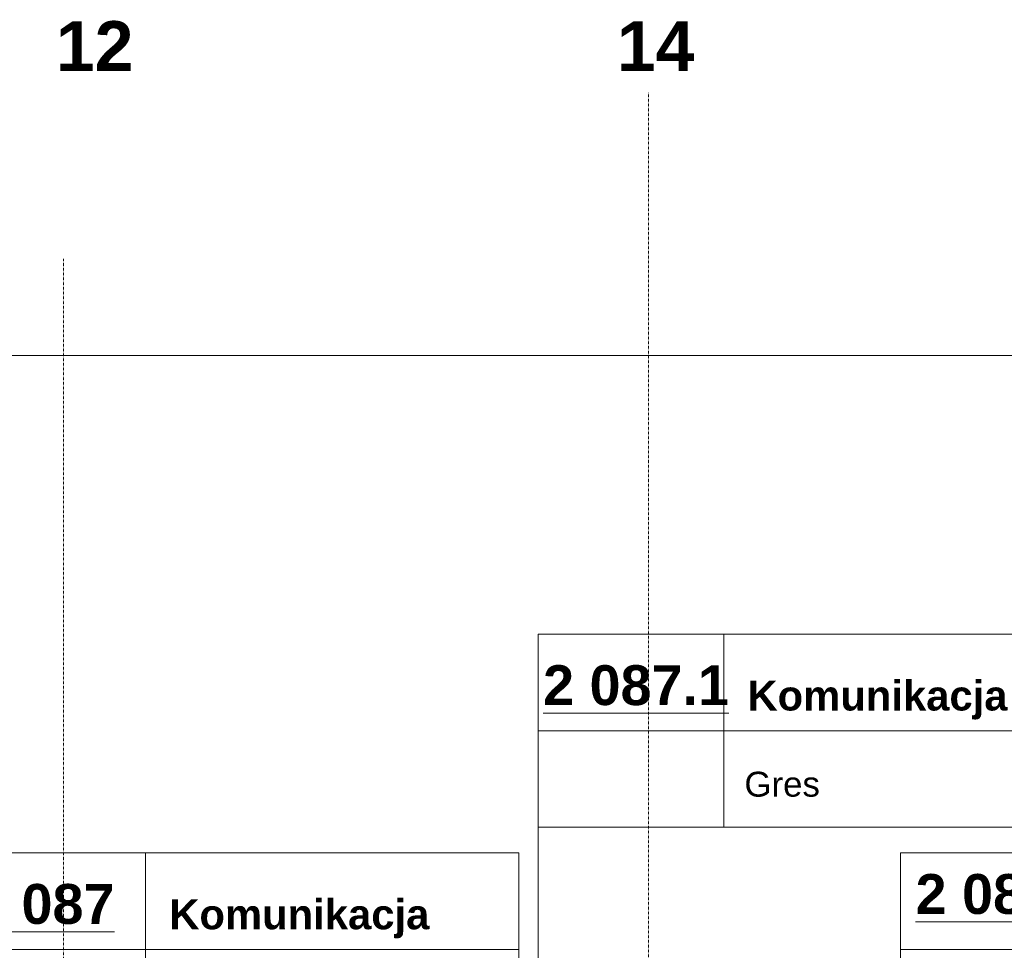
# Model space of a CAD drawing. Header units: millimetres. Extents: x -8838 to 31257, y -6224 to 3754.
# Tile 205 of 205: x 1756 to 2388, y 222 to 820. Entities that reach past the tile are written whole.
import ezdxf
from ezdxf.enums import TextEntityAlignment as Align

# ---------------------------------------------------------------- set-up
doc = ezdxf.new("R2010")
doc.units = ezdxf.units.MM
doc.header["$LTSCALE"] = 10
doc.header["$MEASUREMENT"] = 0
doc.linetypes.add('rzut 2 pietra$0$ArchiTECH.PC 5. Line Type', pattern=[0.0053, 0.003, -0.001, 0.0003, -0.001])
doc.linetypes.add('rzut 2 pietra$0$ArchiTECH.PC Solid Line Type', pattern=[0])
doc.layers.add('_Etapy_opis', color=7, linetype='CONTINUOUS', lineweight=18)
doc.layers.add('IS_ARCH', color=254, linetype='CONTINUOUS', lineweight=18)
doc.styles.add('rzut 2 pietra$0$ArchiTECHStyle1', font='arial.ttf', dxfattribs={"height": 0.16})
doc.styles.add('rzut 2 pietra$0$ArchiTECHStyle2', font='arialbd.ttf', dxfattribs={"height": 0.192})

msp = doc.modelspace()

# ---------------------------------------------------------------- linework, layer by layer
at = {"layer": '_Etapy_opis', "color": 6}
msp.add_lwpolyline([(1440, 604.49), (1440, -1431.17), (7540.52, -1431.17), (7540.52, 604.49)], close=True, dxfattribs=at)
at = {"layer": 'IS_ARCH', "linetype": 'rzut 2 pietra$0$ArchiTECH.PC 5. Line Type'}
for p, q in [((2160, 773.48), (2160, -2117.32)), ((1784.5, 666.37), (1784.5, -1715.68))]:
    msp.add_line(p, q, dxfattribs=at)
at = {"layer": 'IS_ARCH', "linetype": 'rzut 2 pietra$0$ArchiTECH.PC Solid Line Type'}
for p, q in [((2089.01, 425.46), (2447.81, 425.46)), ((2089.01, 425.46), (2089.01, 301.53)), ((2208.24, 425.46), (2208.24, 301.53)), ((2089.01, 363.49), (2447.81, 363.49)), ((2089.01, 301.53), (2447.81, 301.53)), ((2089.01, 301.53), (2089.01, -166.76)), ((1717.97, 284.99), (2076.77, 284.99)), ((1837.2, 284.99), (1837.2, 161.07)), ((2076.77, 284.99), (2076.77, 161.07)), ((2321.71, 284.99), (2680.51, 284.99)), ((2321.71, 284.99), (2321.71, 161.07)), ((1717.97, 223.03), (2076.77, 223.03)), ((2321.71, 223.03), (2680.51, 223.03))]:
    msp.add_line(p, q, dxfattribs=at)

# ---------------------------------------------------------------- texts
at = {"layer": 'IS_ARCH'}
for s, height, style, p in [('12', 32, 'rzut 2 pietra$0$ArchiTECHStyle2', (1779.63, 777.45)), ('14', 32, 'rzut 2 pietra$0$ArchiTECHStyle2', (2139.63, 777.45)), ('%%u2 087.1%%u', 25.6, 'rzut 2 pietra$0$ArchiTECHStyle2', (2092.25, 372.23)), ('Komunikacja', 19.2, 'rzut 2 pietra$0$ArchiTECHStyle2', (2223.39, 370.68)), ('Gres', 16, 'rzut 2 pietra$0$ArchiTECHStyle1', (2221.45, 316.33)), ('%%u2 088%%u', 25.6, 'rzut 2 pietra$0$ArchiTECHStyle2', (2331.3, 238.15)), ('%%u2 087%%u', 25.6, 'rzut 2 pietra$0$ArchiTECHStyle2', (1727.71, 231.76)), ('Komunikacja', 19.2, 'rzut 2 pietra$0$ArchiTECHStyle2', (1852.34, 230.22))]:
    msp.add_text(s, height=height, dxfattribs=dict(at, style=style)).set_placement(p, align=Align.BOTTOM_LEFT)

doc.saveas('drawing.dxf')
